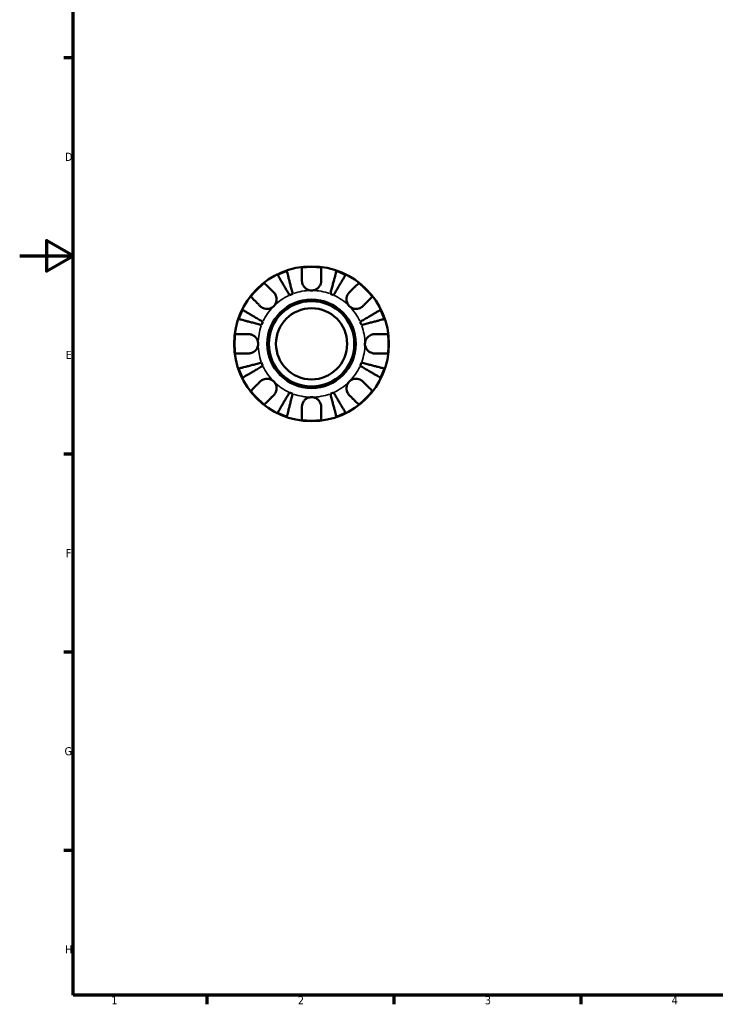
# Model space of a CAD drawing. Header units: millimetres. Extents: x 0 to 903, y 0 to 771.
# Tile 1 of 5: x 0 to 261, y 17 to 386. Entities that reach past the tile are written whole.
import ezdxf

# ---------------------------------------------------------------- set-up
doc = ezdxf.new("R2010")
doc.units = ezdxf.units.MM
for name, color, linetype, lineweight in [('Border (ANSI)', 7, 'Continuous', 70), ('Visible (ANSI)', 7, 'Continuous', 50), ('Visible Narrow (ANSI)', 7, 'Continuous', 35)]:
    doc.layers.add(name, color=color, linetype=linetype, lineweight=lineweight)
doc.styles.add('Note Text (ANSI)', font='tahoma.ttf')

# ---------------------------------------------------------------- blocks, each defined once
blk = doc.blocks.new('Borders Default Border')
at = {"layer": 'Border (ANSI)'}
for p, q in [((20, 371.25), (16.55, 371.25)), ((20, 222.75), (16.55, 222.75)), ((20, 148.5), (16.55, 148.5)), ((20, 74.25), (16.55, 74.25)), ((70.08, 20), (70.08, 16.55)), ((140.17, 20), (140.17, 16.55)), ((210.25, 20), (210.25, 16.55))]:
    blk.add_line(p, q, dxfattribs=at)
at = {"layer": 'Border (ANSI)', "flags": 128}
for points in [[(20, 20), (20, 574), (821, 574), (821, 20), (20, 20)], [(0, 297), (20, 297), (10, 302.77), (10, 291.23), (20, 297)]]:
    blk.add_lwpolyline(points, dxfattribs=at)
at = {"layer": 'Border (ANSI)', "color": 230, "true_color": 0xff0080, "char_height": 3.05, "attachment_point": 7, "style": 'Note Text (ANSI)'}
for s, insert in [('D', (16.96, 332.6)), ('E', (17.21, 258.35)), ('F', (17.29, 184.1)), ('G', (16.81, 109.79)), ('H', (16.97, 35.6)), ('1', (34.35, 16.55)), ('2', (104.2, 16.55)), ('3', (174.26, 16.49)), ('4', (244.23, 16.55))]:
    blk.add_mtext(s, dxfattribs=dict(at, insert=insert))

msp = doc.modelspace()

# ---------------------------------------------------------------- linework, layer by layer
at = {"layer": 'Visible (ANSI)'}
for radius in [29, 16.58, 16, 13.333]:
    msp.add_circle((109.331, 264.055), radius, dxfattribs=at)
for radius, start, end in [(28.818, 82.82379, 97.17621), (28.818, 108.77511, 116.22489), (28.818, 63.77511, 71.22489), (28.818, 127.82379, 142.17621), (28.818, 37.82379, 52.17621), (20, 110.66622, 114.33378), (20, 65.66622, 69.33378), (28.818, 153.77511, 161.22489), (28.818, 18.77511, 26.22489), (20, 155.66622, 159.33378), (20, 20.66622, 24.33378), (28.818, 172.82379, 187.17621), (28.818, 352.82379, 7.17621), (28.818, 198.77511, 206.22489), (20, 200.66622, 204.33378), (20, 335.66622, 339.33378), (28.818, 333.77511, 341.22489), (28.818, 217.82379, 232.17621), (20, 245.66622, 249.33378), (20, 290.66622, 294.33378), (28.818, 307.82379, 322.17621), (28.818, 243.77511, 251.22489), (28.818, 288.77511, 296.22489), (28.818, 262.82379, 277.17621)]:
    msp.add_arc((109.331, 264.055), radius, start, end, dxfattribs=at)
for points, knots in [([(105.731, 287.655), (105.731, 288.043), (105.731, 288.435), (105.731, 289.317), (105.731, 289.79), (105.731, 290.58), (105.731, 290.972), (105.731, 291.648), (105.731, 291.932), (105.731, 292.352), (105.731, 292.529), (105.731, 292.648)], [4.42788405, 4.42788405, 4.42788405, 4.42788405, 4.5512464, 4.5512464, 4.71913293, 4.71913293, 4.88586959, 4.88586959, 5.05260626, 5.05260626, 5.21400469, 5.21400469, 5.21400469, 5.21400469]), ([(112.931, 292.648), (112.931, 292.529), (112.931, 292.352), (112.931, 291.932), (112.931, 291.648), (112.931, 290.972), (112.931, 290.58), (112.931, 289.79), (112.931, 289.317), (112.931, 288.435), (112.931, 288.043), (112.931, 287.655)], [0.17075309, 0.17075309, 0.17075309, 0.17075309, 0.33215152, 0.33215152, 0.49888818, 0.49888818, 0.66562485, 0.66562485, 0.83351137, 0.83351137, 0.95687373, 0.95687373, 0.95687373, 0.95687373]), ([(101.09, 282.278), (100.806, 282.76), (100.496, 283.286), (99.889, 284.317), (99.592, 284.821), (99.069, 285.709), (98.794, 286.176), (98.281, 287.046), (98.043, 287.451), (97.643, 288.129), (97.445, 288.466), (97.103, 289.046), (96.959, 289.29), (96.746, 289.652), (96.656, 289.805), (96.596, 289.907)], [4.0142509, 4.0142509, 4.0142509, 4.0142509, 4.1819549, 4.1819549, 4.3496588, 4.3496588, 4.5167189, 4.5167189, 4.6837789, 4.6837789, 4.8504333, 4.8504333, 5.0170876, 5.0170876, 5.1791816, 5.1791816, 5.1791816, 5.1791816]), ([(100.055, 291.34), (100.085, 291.226), (100.13, 291.053), (100.235, 290.647), (100.306, 290.373), (100.474, 289.72), (100.572, 289.342), (100.769, 288.58), (100.887, 288.126), (101.14, 287.147), (101.275, 286.623), (101.533, 285.625), (101.68, 285.058), (101.979, 283.901), (102.132, 283.309), (102.272, 282.768)], [0.1707461, 0.1707461, 0.1707461, 0.1707461, 0.33284, 0.33284, 0.4994944, 0.4994944, 0.6661487, 0.6661487, 0.8332087, 0.8332087, 1.0002688, 1.0002688, 1.1679728, 1.1679728, 1.3356767, 1.3356767, 1.3356767, 1.3356767]), ([(116.389, 282.768), (116.529, 283.309), (116.682, 283.901), (116.981, 285.058), (117.128, 285.625), (117.386, 286.623), (117.522, 287.147), (117.775, 288.126), (117.892, 288.58), (118.089, 289.342), (118.187, 289.72), (118.356, 290.373), (118.427, 290.647), (118.532, 291.053), (118.576, 291.226), (118.606, 291.34)], [4.0142509, 4.0142509, 4.0142509, 4.0142509, 4.1819549, 4.1819549, 4.3496588, 4.3496588, 4.5167189, 4.5167189, 4.6837789, 4.6837789, 4.8504333, 4.8504333, 5.0170876, 5.0170876, 5.1791816, 5.1791816, 5.1791816, 5.1791816]), ([(122.065, 289.907), (122.005, 289.805), (121.915, 289.652), (121.702, 289.29), (121.558, 289.046), (121.216, 288.466), (121.018, 288.129), (120.618, 287.451), (120.38, 287.046), (119.867, 286.176), (119.593, 285.709), (119.069, 284.821), (118.772, 284.317), (118.165, 283.286), (117.855, 282.76), (117.572, 282.278)], [0.1707461, 0.1707461, 0.1707461, 0.1707461, 0.33284, 0.33284, 0.4994944, 0.4994944, 0.6661487, 0.6661487, 0.8332087, 0.8332087, 1.0002688, 1.0002688, 1.1679728, 1.1679728, 1.3356767, 1.3356767, 1.3356767, 1.3356767]), ([(91.658, 286.819), (91.742, 286.735), (91.868, 286.61), (92.165, 286.313), (92.365, 286.112), (92.843, 285.634), (93.12, 285.357), (93.679, 284.798), (94.013, 284.464), (94.637, 283.84), (94.914, 283.563), (95.189, 283.289)], [0.17075309, 0.17075309, 0.17075309, 0.17075309, 0.33215152, 0.33215152, 0.49888818, 0.49888818, 0.66562485, 0.66562485, 0.83351137, 0.83351137, 0.95687373, 0.95687373, 0.95687373, 0.95687373]), ([(109.331, 284.055), (109.038, 284.055), (108.746, 284.091), (108.15, 284.239), (107.849, 284.358), (107.166, 284.742), (106.812, 285.043), (106.328, 285.645), (106.166, 285.911), (105.962, 286.371), (105.898, 286.554), (105.805, 286.908), (105.773, 287.079), (105.738, 287.385), (105.731, 287.521), (105.731, 287.655)], [0, 0, 0, 0, 0.08783311, 0.08783311, 0.18435408, 0.18435408, 0.32279749, 0.32279749, 0.41754463, 0.41754463, 0.47774931, 0.47774931, 0.53276241, 0.53276241, 0.57681269, 0.57681269, 0.57681269, 0.57681269]), ([(112.931, 287.655), (112.931, 287.651), (112.931, 287.648), (112.93, 287.455), (112.915, 287.264), (112.855, 286.903), (112.815, 286.734), (112.697, 286.362), (112.614, 286.162), (112.333, 285.632), (112.101, 285.323), (111.501, 284.749), (111.126, 284.503), (110.278, 284.15), (109.807, 284.055), (109.331, 284.055)], [-0.58332629, -0.58332629, -0.58332629, -0.58332629, -0.58206847, -0.58206847, -0.51861604, -0.51861604, -0.4628074, -0.4628074, -0.39473272, -0.39473272, -0.27692423, -0.27692423, -0.14288351, -0.14288351, 0, 0, 0, 0]), ([(123.473, 283.289), (123.747, 283.563), (124.025, 283.84), (124.648, 284.464), (124.982, 284.798), (125.541, 285.357), (125.818, 285.634), (126.296, 286.112), (126.497, 286.313), (126.794, 286.61), (126.919, 286.735), (127.003, 286.819)], [4.42788405, 4.42788405, 4.42788405, 4.42788405, 4.5512464, 4.5512464, 4.71913293, 4.71913293, 4.88586959, 4.88586959, 5.05260626, 5.05260626, 5.21400469, 5.21400469, 5.21400469, 5.21400469]), ([(90.097, 278.197), (89.823, 278.471), (89.546, 278.749), (88.922, 279.373), (88.588, 279.707), (88.029, 280.266), (87.752, 280.543), (87.274, 281.021), (87.073, 281.221), (86.776, 281.518), (86.651, 281.644), (86.567, 281.728)], [4.42788405, 4.42788405, 4.42788405, 4.42788405, 4.5512464, 4.5512464, 4.71913293, 4.71913293, 4.88586959, 4.88586959, 5.05260626, 5.05260626, 5.21400469, 5.21400469, 5.21400469, 5.21400469]), ([(95.189, 283.289), (95.277, 283.2), (95.362, 283.106), (95.587, 282.828), (95.716, 282.633), (95.941, 282.207), (96.035, 281.975), (96.201, 281.395), (96.248, 281.042), (96.235, 280.236), (96.144, 279.791), (95.791, 278.934), (95.525, 278.534), (95.189, 278.197)], [-0.58004807, -0.58004807, -0.58004807, -0.58004807, -0.5384523, -0.5384523, -0.46383793, -0.46383793, -0.3862639, -0.3862639, -0.27840269, -0.27840269, -0.14277912, -0.14277912, 0, 0, 0, 0]), ([(123.473, 278.197), (123.29, 278.381), (123.127, 278.583), (122.838, 279.034), (122.716, 279.284), (122.494, 279.912), (122.425, 280.298), (122.413, 281.051), (122.463, 281.412), (122.635, 281.998), (122.729, 282.227), (122.957, 282.652), (123.088, 282.846), (123.309, 283.117), (123.389, 283.205), (123.473, 283.289)], [0, 0, 0, 0, 0.07774953, 0.07774953, 0.16081914, 0.16081914, 0.27783798, 0.27783798, 0.3882896, 0.3882896, 0.46542959, 0.46542959, 0.54035429, 0.54035429, 0.57953204, 0.57953204, 0.57953204, 0.57953204]), ([(132.094, 281.728), (132.011, 281.644), (131.885, 281.518), (131.588, 281.221), (131.387, 281.021), (130.909, 280.543), (130.632, 280.266), (130.073, 279.707), (129.739, 279.373), (129.116, 278.749), (128.838, 278.471), (128.564, 278.197)], [0.17075309, 0.17075309, 0.17075309, 0.17075309, 0.33215152, 0.33215152, 0.49888818, 0.49888818, 0.66562485, 0.66562485, 0.83351137, 0.83351137, 0.95687373, 0.95687373, 0.95687373, 0.95687373]), ([(83.479, 276.79), (83.581, 276.73), (83.734, 276.64), (84.096, 276.427), (84.34, 276.283), (84.92, 275.941), (85.257, 275.743), (85.935, 275.343), (86.34, 275.105), (87.21, 274.592), (87.676, 274.317), (88.565, 273.794), (89.069, 273.497), (90.1, 272.89), (90.626, 272.58), (91.108, 272.296)], [0.1707461, 0.1707461, 0.1707461, 0.1707461, 0.33284, 0.33284, 0.4994944, 0.4994944, 0.6661487, 0.6661487, 0.8332087, 0.8332087, 1.0002688, 1.0002688, 1.1679728, 1.1679728, 1.3356767, 1.3356767, 1.3356767, 1.3356767]), ([(95.189, 278.197), (95.005, 278.014), (94.803, 277.851), (94.351, 277.562), (94.102, 277.44), (93.474, 277.218), (93.088, 277.15), (92.335, 277.138), (91.974, 277.188), (91.388, 277.359), (91.159, 277.454), (90.734, 277.681), (90.54, 277.812), (90.269, 278.034), (90.181, 278.114), (90.097, 278.197)], [0, 0, 0, 0, 0.07774953, 0.07774953, 0.16081914, 0.16081914, 0.27783798, 0.27783798, 0.3882896, 0.3882896, 0.46542959, 0.46542959, 0.54035429, 0.54035429, 0.57953204, 0.57953204, 0.57953204, 0.57953204]), ([(128.564, 278.197), (128.475, 278.109), (128.381, 278.024), (128.103, 277.799), (127.909, 277.67), (127.482, 277.445), (127.251, 277.351), (126.67, 277.185), (126.318, 277.138), (125.511, 277.151), (125.066, 277.242), (124.209, 277.595), (123.809, 277.861), (123.473, 278.197)], [-0.58004807, -0.58004807, -0.58004807, -0.58004807, -0.5384523, -0.5384523, -0.46383793, -0.46383793, -0.3862639, -0.3862639, -0.27840269, -0.27840269, -0.14277912, -0.14277912, 0, 0, 0, 0]), ([(127.554, 272.296), (128.036, 272.58), (128.562, 272.89), (129.592, 273.497), (130.096, 273.794), (130.985, 274.317), (131.451, 274.592), (132.322, 275.105), (132.726, 275.343), (133.405, 275.743), (133.741, 275.941), (134.322, 276.283), (134.566, 276.427), (134.928, 276.64), (135.081, 276.73), (135.183, 276.79)], [4.0142509, 4.0142509, 4.0142509, 4.0142509, 4.1819549, 4.1819549, 4.3496588, 4.3496588, 4.5167189, 4.5167189, 4.6837789, 4.6837789, 4.8504333, 4.8504333, 5.0170876, 5.0170876, 5.1791816, 5.1791816, 5.1791816, 5.1791816]), ([(90.618, 271.114), (90.076, 271.254), (89.485, 271.407), (88.328, 271.706), (87.761, 271.852), (86.763, 272.111), (86.239, 272.246), (85.26, 272.499), (84.806, 272.617), (84.044, 272.814), (83.666, 272.912), (83.013, 273.08), (82.739, 273.151), (82.332, 273.256), (82.16, 273.301), (82.046, 273.33)], [4.0142509, 4.0142509, 4.0142509, 4.0142509, 4.1819549, 4.1819549, 4.3496588, 4.3496588, 4.5167189, 4.5167189, 4.6837789, 4.6837789, 4.8504333, 4.8504333, 5.0170876, 5.0170876, 5.1791816, 5.1791816, 5.1791816, 5.1791816]), ([(136.615, 273.33), (136.501, 273.301), (136.329, 273.256), (135.922, 273.151), (135.648, 273.08), (134.996, 272.912), (134.618, 272.814), (133.855, 272.617), (133.401, 272.499), (132.423, 272.246), (131.899, 272.111), (130.901, 271.852), (130.334, 271.706), (129.176, 271.407), (128.585, 271.254), (128.044, 271.114)], [0.1707461, 0.1707461, 0.1707461, 0.1707461, 0.33284, 0.33284, 0.4994944, 0.4994944, 0.6661487, 0.6661487, 0.8332087, 0.8332087, 1.0002688, 1.0002688, 1.1679728, 1.1679728, 1.3356767, 1.3356767, 1.3356767, 1.3356767]), ([(80.738, 267.655), (80.856, 267.655), (81.034, 267.655), (81.454, 267.655), (81.738, 267.655), (82.414, 267.655), (82.805, 267.655), (83.596, 267.655), (84.068, 267.655), (84.95, 267.655), (85.343, 267.655), (85.731, 267.655)], [0.17075309, 0.17075309, 0.17075309, 0.17075309, 0.33215152, 0.33215152, 0.49888818, 0.49888818, 0.66562485, 0.66562485, 0.83351137, 0.83351137, 0.95687373, 0.95687373, 0.95687373, 0.95687373]), ([(85.731, 267.655), (85.874, 267.655), (86.018, 267.647), (86.378, 267.603), (86.592, 267.558), (87.033, 267.42), (87.257, 267.325), (87.783, 267.034), (88.069, 266.816), (88.631, 266.234), (88.88, 265.856), (89.237, 265.001), (89.331, 264.53), (89.331, 264.055)], [-0.57647647, -0.57647647, -0.57647647, -0.57647647, -0.52968676, -0.52968676, -0.46054026, -0.46054026, -0.38562403, -0.38562403, -0.27730827, -0.27730827, -0.14258086, -0.14258086, 0, 0, 0, 0]), ([(129.331, 264.055), (129.331, 264.335), (129.363, 264.615), (129.498, 265.183), (129.606, 265.468), (129.964, 266.146), (130.257, 266.509), (130.851, 267.011), (131.119, 267.181), (131.611, 267.413), (131.827, 267.489), (132.27, 267.602), (132.496, 267.636), (132.79, 267.653), (132.861, 267.655), (132.931, 267.655)], [-2.49913258, -2.49913258, -2.49913258, -2.49913258, -2.41505436, -2.41505436, -2.32384732, -2.32384732, -2.1841143, -2.1841143, -2.08674766, -2.08674766, -2.01440674, -2.01440674, -1.93994266, -1.93994266, -1.91637503, -1.91637503, -1.91637503, -1.91637503]), ([(132.931, 267.655), (133.318, 267.655), (133.711, 267.655), (134.593, 267.655), (135.065, 267.655), (135.856, 267.655), (136.248, 267.655), (136.923, 267.655), (137.207, 267.655), (137.627, 267.655), (137.805, 267.655), (137.923, 267.655)], [4.42788405, 4.42788405, 4.42788405, 4.42788405, 4.5512464, 4.5512464, 4.71913293, 4.71913293, 4.88586959, 4.88586959, 5.05260626, 5.05260626, 5.21400469, 5.21400469, 5.21400469, 5.21400469]), ([(89.331, 264.055), (89.331, 263.775), (89.298, 263.496), (89.163, 262.927), (89.056, 262.642), (88.698, 261.964), (88.405, 261.602), (87.81, 261.099), (87.543, 260.929), (87.05, 260.698), (86.835, 260.621), (86.391, 260.509), (86.166, 260.475), (85.871, 260.457), (85.801, 260.455), (85.731, 260.455)], [-2.49913258, -2.49913258, -2.49913258, -2.49913258, -2.41505436, -2.41505436, -2.32384732, -2.32384732, -2.1841143, -2.1841143, -2.08674766, -2.08674766, -2.01440674, -2.01440674, -1.93994266, -1.93994266, -1.91637503, -1.91637503, -1.91637503, -1.91637503]), ([(132.931, 260.455), (132.788, 260.455), (132.643, 260.464), (132.284, 260.507), (132.069, 260.553), (131.628, 260.69), (131.404, 260.786), (130.879, 261.076), (130.593, 261.294), (130.03, 261.876), (129.781, 262.255), (129.425, 263.109), (129.331, 263.58), (129.331, 264.055)], [-0.57647647, -0.57647647, -0.57647647, -0.57647647, -0.52968676, -0.52968676, -0.46054026, -0.46054026, -0.38562403, -0.38562403, -0.27730827, -0.27730827, -0.14258086, -0.14258086, 0, 0, 0, 0]), ([(85.731, 260.455), (85.343, 260.455), (84.95, 260.455), (84.068, 260.455), (83.596, 260.455), (82.805, 260.455), (82.414, 260.455), (81.738, 260.455), (81.454, 260.455), (81.034, 260.455), (80.856, 260.455), (80.738, 260.455)], [4.42788405, 4.42788405, 4.42788405, 4.42788405, 4.5512464, 4.5512464, 4.71913293, 4.71913293, 4.88586959, 4.88586959, 5.05260626, 5.05260626, 5.21400469, 5.21400469, 5.21400469, 5.21400469]), ([(137.923, 260.455), (137.805, 260.455), (137.627, 260.455), (137.207, 260.455), (136.923, 260.455), (136.248, 260.455), (135.856, 260.455), (135.065, 260.455), (134.593, 260.455), (133.711, 260.455), (133.318, 260.455), (132.931, 260.455)], [0.17075309, 0.17075309, 0.17075309, 0.17075309, 0.33215152, 0.33215152, 0.49888818, 0.49888818, 0.66562485, 0.66562485, 0.83351137, 0.83351137, 0.95687373, 0.95687373, 0.95687373, 0.95687373]), ([(82.046, 254.78), (82.16, 254.81), (82.332, 254.854), (82.739, 254.959), (83.013, 255.03), (83.666, 255.199), (84.044, 255.297), (84.806, 255.494), (85.26, 255.611), (86.239, 255.864), (86.763, 256), (87.761, 256.258), (88.328, 256.404), (89.485, 256.704), (90.076, 256.857), (90.618, 256.997)], [0.1707461, 0.1707461, 0.1707461, 0.1707461, 0.33284, 0.33284, 0.4994944, 0.4994944, 0.6661487, 0.6661487, 0.8332087, 0.8332087, 1.0002688, 1.0002688, 1.1679728, 1.1679728, 1.3356767, 1.3356767, 1.3356767, 1.3356767]), ([(91.108, 255.814), (90.626, 255.53), (90.1, 255.221), (89.069, 254.614), (88.565, 254.317), (87.676, 253.793), (87.21, 253.518), (86.34, 253.006), (85.935, 252.767), (85.257, 252.368), (84.92, 252.17), (84.34, 251.828), (84.096, 251.684), (83.734, 251.471), (83.581, 251.381), (83.479, 251.321)], [4.0142509, 4.0142509, 4.0142509, 4.0142509, 4.1819549, 4.1819549, 4.3496588, 4.3496588, 4.5167189, 4.5167189, 4.6837789, 4.6837789, 4.8504333, 4.8504333, 5.0170876, 5.0170876, 5.1791816, 5.1791816, 5.1791816, 5.1791816]), ([(135.183, 251.321), (135.081, 251.381), (134.928, 251.471), (134.566, 251.684), (134.322, 251.828), (133.741, 252.17), (133.405, 252.368), (132.726, 252.767), (132.322, 253.006), (131.451, 253.518), (130.985, 253.793), (130.096, 254.317), (129.592, 254.614), (128.562, 255.221), (128.036, 255.53), (127.554, 255.814)], [0.1707461, 0.1707461, 0.1707461, 0.1707461, 0.33284, 0.33284, 0.4994944, 0.4994944, 0.6661487, 0.6661487, 0.8332087, 0.8332087, 1.0002688, 1.0002688, 1.1679728, 1.1679728, 1.3356767, 1.3356767, 1.3356767, 1.3356767]), ([(128.044, 256.997), (128.585, 256.857), (129.176, 256.704), (130.334, 256.404), (130.901, 256.258), (131.899, 256), (132.423, 255.864), (133.401, 255.611), (133.855, 255.494), (134.618, 255.297), (134.996, 255.199), (135.648, 255.03), (135.922, 254.959), (136.329, 254.854), (136.501, 254.81), (136.615, 254.78)], [4.0142509, 4.0142509, 4.0142509, 4.0142509, 4.1819549, 4.1819549, 4.3496588, 4.3496588, 4.5167189, 4.5167189, 4.6837789, 4.6837789, 4.8504333, 4.8504333, 5.0170876, 5.0170876, 5.1791816, 5.1791816, 5.1791816, 5.1791816]), ([(90.097, 249.913), (90.186, 250.002), (90.28, 250.087), (90.558, 250.311), (90.752, 250.44), (91.179, 250.666), (91.411, 250.759), (91.991, 250.925), (92.344, 250.973), (93.15, 250.96), (93.595, 250.868), (94.452, 250.516), (94.852, 250.25), (95.189, 249.913)], [-0.58004807, -0.58004807, -0.58004807, -0.58004807, -0.5384523, -0.5384523, -0.46383793, -0.46383793, -0.3862639, -0.3862639, -0.27840269, -0.27840269, -0.14277912, -0.14277912, 0, 0, 0, 0]), ([(123.473, 249.913), (123.656, 250.096), (123.859, 250.259), (124.31, 250.548), (124.559, 250.67), (125.188, 250.892), (125.573, 250.961), (126.327, 250.973), (126.688, 250.923), (127.273, 250.751), (127.502, 250.656), (127.927, 250.429), (128.121, 250.298), (128.392, 250.077), (128.481, 249.996), (128.564, 249.913)], [0, 0, 0, 0, 0.07774953, 0.07774953, 0.16081914, 0.16081914, 0.27783798, 0.27783798, 0.3882896, 0.3882896, 0.46542959, 0.46542959, 0.54035429, 0.54035429, 0.57953204, 0.57953204, 0.57953204, 0.57953204]), ([(86.567, 246.383), (86.651, 246.466), (86.776, 246.592), (87.073, 246.889), (87.274, 247.09), (87.752, 247.568), (88.029, 247.845), (88.588, 248.404), (88.922, 248.738), (89.546, 249.361), (89.823, 249.639), (90.097, 249.913)], [0.17075309, 0.17075309, 0.17075309, 0.17075309, 0.33215152, 0.33215152, 0.49888818, 0.49888818, 0.66562485, 0.66562485, 0.83351137, 0.83351137, 0.95687373, 0.95687373, 0.95687373, 0.95687373]), ([(95.189, 249.913), (95.372, 249.73), (95.535, 249.527), (95.824, 249.076), (95.946, 248.826), (96.167, 248.198), (96.236, 247.813), (96.248, 247.059), (96.198, 246.698), (96.027, 246.113), (95.932, 245.884), (95.705, 245.459), (95.574, 245.264), (95.352, 244.994), (95.272, 244.905), (95.189, 244.822)], [0, 0, 0, 0, 0.07774953, 0.07774953, 0.16081914, 0.16081914, 0.27783798, 0.27783798, 0.3882896, 0.3882896, 0.46542959, 0.46542959, 0.54035429, 0.54035429, 0.57953204, 0.57953204, 0.57953204, 0.57953204]), ([(123.473, 244.822), (123.384, 244.911), (123.299, 245.005), (123.075, 245.282), (122.946, 245.477), (122.72, 245.904), (122.626, 246.135), (122.461, 246.715), (122.413, 247.068), (122.426, 247.875), (122.517, 248.32), (122.87, 249.177), (123.136, 249.577), (123.473, 249.913)], [-0.58004807, -0.58004807, -0.58004807, -0.58004807, -0.5384523, -0.5384523, -0.46383793, -0.46383793, -0.3862639, -0.3862639, -0.27840269, -0.27840269, -0.14277912, -0.14277912, 0, 0, 0, 0]), ([(128.564, 249.913), (128.838, 249.639), (129.116, 249.361), (129.739, 248.738), (130.073, 248.404), (130.632, 247.845), (130.909, 247.568), (131.387, 247.09), (131.588, 246.889), (131.885, 246.592), (132.011, 246.466), (132.094, 246.383)], [4.42788405, 4.42788405, 4.42788405, 4.42788405, 4.5512464, 4.5512464, 4.71913293, 4.71913293, 4.88586959, 4.88586959, 5.05260626, 5.05260626, 5.21400469, 5.21400469, 5.21400469, 5.21400469]), ([(95.189, 244.822), (94.914, 244.548), (94.637, 244.27), (94.013, 243.647), (93.679, 243.313), (93.12, 242.753), (92.843, 242.476), (92.365, 241.999), (92.165, 241.798), (91.868, 241.501), (91.742, 241.375), (91.658, 241.292)], [4.42788405, 4.42788405, 4.42788405, 4.42788405, 4.5512464, 4.5512464, 4.71913293, 4.71913293, 4.88586959, 4.88586959, 5.05260626, 5.05260626, 5.21400469, 5.21400469, 5.21400469, 5.21400469]), ([(96.596, 238.203), (96.656, 238.305), (96.746, 238.458), (96.959, 238.82), (97.103, 239.064), (97.445, 239.645), (97.643, 239.981), (98.043, 240.66), (98.281, 241.064), (98.794, 241.935), (99.069, 242.401), (99.592, 243.29), (99.889, 243.794), (100.496, 244.824), (100.806, 245.35), (101.09, 245.832)], [0.1707461, 0.1707461, 0.1707461, 0.1707461, 0.33284, 0.33284, 0.4994944, 0.4994944, 0.6661487, 0.6661487, 0.8332087, 0.8332087, 1.0002688, 1.0002688, 1.1679728, 1.1679728, 1.3356767, 1.3356767, 1.3356767, 1.3356767]), ([(102.272, 245.342), (102.132, 244.801), (101.979, 244.21), (101.68, 243.052), (101.533, 242.485), (101.275, 241.487), (101.14, 240.963), (100.887, 239.985), (100.769, 239.53), (100.572, 238.768), (100.474, 238.39), (100.306, 237.738), (100.235, 237.463), (100.13, 237.057), (100.085, 236.885), (100.055, 236.77)], [4.0142509, 4.0142509, 4.0142509, 4.0142509, 4.1819549, 4.1819549, 4.3496588, 4.3496588, 4.5167189, 4.5167189, 4.6837789, 4.6837789, 4.8504333, 4.8504333, 5.0170876, 5.0170876, 5.1791816, 5.1791816, 5.1791816, 5.1791816]), ([(105.731, 240.455), (105.731, 240.598), (105.739, 240.743), (105.783, 241.102), (105.828, 241.316), (105.966, 241.758), (106.061, 241.982), (106.352, 242.507), (106.57, 242.793), (107.152, 243.356), (107.53, 243.605), (108.385, 243.961), (108.855, 244.055), (109.331, 244.055)], [-0.57647647, -0.57647647, -0.57647647, -0.57647647, -0.52968676, -0.52968676, -0.46054026, -0.46054026, -0.38562403, -0.38562403, -0.27730827, -0.27730827, -0.14258086, -0.14258086, 0, 0, 0, 0]), ([(109.331, 244.055), (109.611, 244.055), (109.89, 244.022), (110.459, 243.887), (110.744, 243.78), (111.422, 243.422), (111.784, 243.129), (112.287, 242.535), (112.457, 242.267), (112.688, 241.775), (112.765, 241.559), (112.877, 241.116), (112.911, 240.89), (112.929, 240.596), (112.931, 240.525), (112.931, 240.455)], [-2.49913258, -2.49913258, -2.49913258, -2.49913258, -2.41505436, -2.41505436, -2.32384732, -2.32384732, -2.1841143, -2.1841143, -2.08674766, -2.08674766, -2.01440674, -2.01440674, -1.93994266, -1.93994266, -1.91637503, -1.91637503, -1.91637503, -1.91637503]), ([(118.606, 236.77), (118.576, 236.885), (118.532, 237.057), (118.427, 237.463), (118.356, 237.738), (118.187, 238.39), (118.089, 238.768), (117.892, 239.53), (117.775, 239.985), (117.522, 240.963), (117.386, 241.487), (117.128, 242.485), (116.981, 243.052), (116.682, 244.21), (116.529, 244.801), (116.389, 245.342)], [0.1707461, 0.1707461, 0.1707461, 0.1707461, 0.33284, 0.33284, 0.4994944, 0.4994944, 0.6661487, 0.6661487, 0.8332087, 0.8332087, 1.0002688, 1.0002688, 1.1679728, 1.1679728, 1.3356767, 1.3356767, 1.3356767, 1.3356767]), ([(117.572, 245.832), (117.855, 245.35), (118.165, 244.824), (118.772, 243.794), (119.069, 243.29), (119.593, 242.401), (119.867, 241.935), (120.38, 241.064), (120.618, 240.66), (121.018, 239.981), (121.216, 239.645), (121.558, 239.064), (121.702, 238.82), (121.915, 238.458), (122.005, 238.305), (122.065, 238.203)], [4.0142509, 4.0142509, 4.0142509, 4.0142509, 4.1819549, 4.1819549, 4.3496588, 4.3496588, 4.5167189, 4.5167189, 4.6837789, 4.6837789, 4.8504333, 4.8504333, 5.0170876, 5.0170876, 5.1791816, 5.1791816, 5.1791816, 5.1791816]), ([(127.003, 241.292), (126.919, 241.375), (126.794, 241.501), (126.497, 241.798), (126.296, 241.999), (125.818, 242.476), (125.541, 242.753), (124.982, 243.313), (124.648, 243.647), (124.025, 244.27), (123.747, 244.548), (123.473, 244.822)], [0.17075309, 0.17075309, 0.17075309, 0.17075309, 0.33215152, 0.33215152, 0.49888818, 0.49888818, 0.66562485, 0.66562485, 0.83351137, 0.83351137, 0.95687373, 0.95687373, 0.95687373, 0.95687373]), ([(105.731, 235.463), (105.731, 235.581), (105.731, 235.759), (105.731, 236.179), (105.731, 236.463), (105.731, 237.138), (105.731, 237.53), (105.731, 238.321), (105.731, 238.793), (105.731, 239.675), (105.731, 240.068), (105.731, 240.455)], [0.17075309, 0.17075309, 0.17075309, 0.17075309, 0.33215152, 0.33215152, 0.49888818, 0.49888818, 0.66562485, 0.66562485, 0.83351137, 0.83351137, 0.95687373, 0.95687373, 0.95687373, 0.95687373]), ([(112.931, 240.455), (112.931, 240.068), (112.931, 239.675), (112.931, 238.793), (112.931, 238.321), (112.931, 237.53), (112.931, 237.138), (112.931, 236.463), (112.931, 236.179), (112.931, 235.759), (112.931, 235.581), (112.931, 235.463)], [4.42788405, 4.42788405, 4.42788405, 4.42788405, 4.5512464, 4.5512464, 4.71913293, 4.71913293, 4.88586959, 4.88586959, 5.05260626, 5.05260626, 5.21400469, 5.21400469, 5.21400469, 5.21400469])]:
    msp.add_open_spline(points, degree=3, knots=knots, dxfattribs=at)
at = {"layer": 'Visible Narrow (ANSI)'}
for start, end in [(115.36709, 133.96669), (91.03331, 109.63291), (70.36709, 88.96669), (46.03331, 64.63291), (136.03331, 154.63291), (25.36709, 43.96669), (160.36709, 178.96669), (1.03331, 19.63291), (181.03331, 199.63291), (340.36709, 358.96669), (205.36709, 223.96669), (316.03331, 334.63291), (226.03331, 244.63291), (295.36709, 313.96669), (250.36709, 268.96669), (271.03331, 289.63291)]:
    msp.add_arc((109.331, 264.055), 20, start, end, dxfattribs=at)

# ---------------------------------------------------------------- block references
msp.add_blockref('Borders Default Border', (0, 0))

doc.saveas('drawing.dxf')
